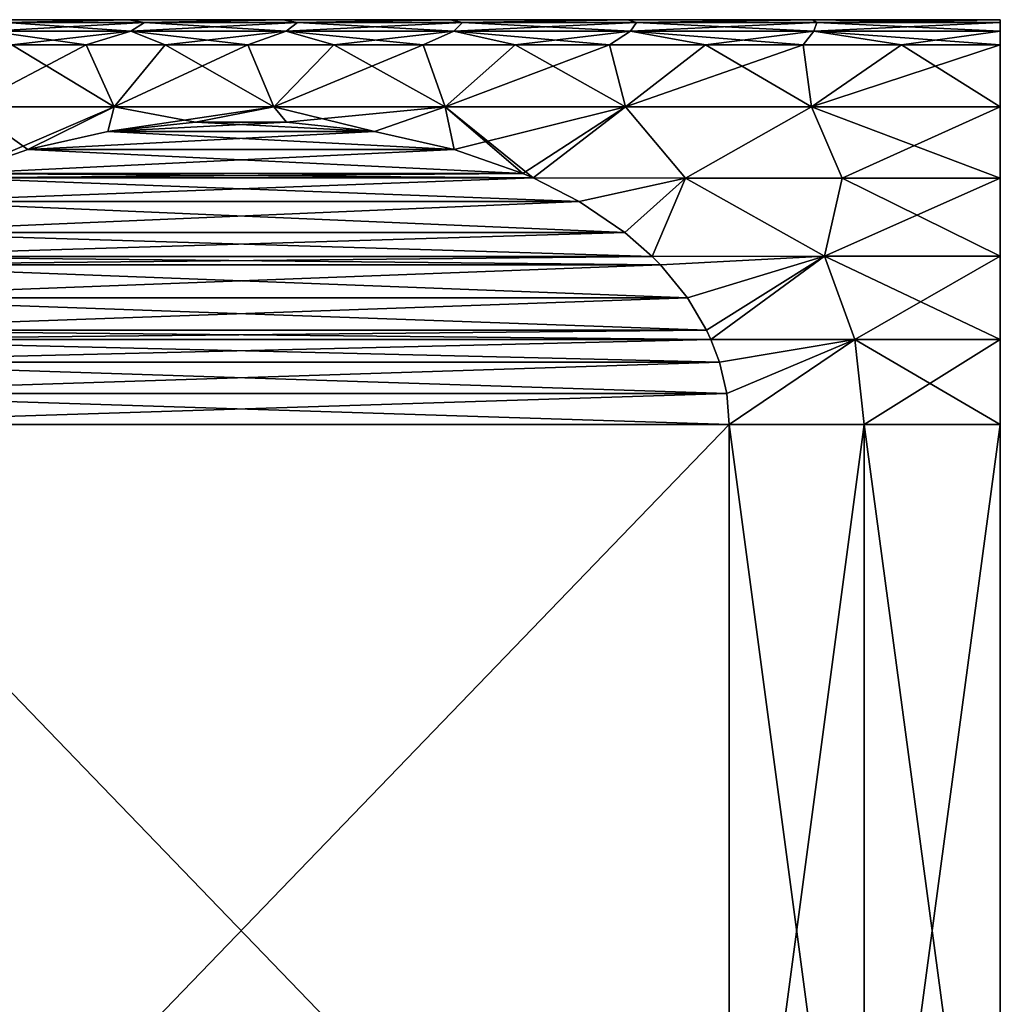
# Model space of a CAD drawing. Header units: metres. Extents: x -109 to 109, y -108 to 40.
# Tile 206 of 216: x 66.81 to 76.5, y -0.73 to 9. Entities that reach past the tile are written whole.
import ezdxf

# ---------------------------------------------------------------- set-up
doc = ezdxf.new("R2010")
doc.units = ezdxf.units.M
doc.layers.add('solid_K_24_42_18_000C86_XXX', color=7, linetype='CONTINUOUS')

msp = doc.modelspace()

# ---------------------------------------------------------------- linework, layer by layer
at = {"layer": 'solid_K_24_42_18_000C86_XXX'}
for points in [[(68.047752, 8.971121, -11.015187), (67.910767, 8.88604, -11.193707), (66.523178, 8.88604, -9.976824)], [(66.682289, 8.971121, -9.81771), (68.047752, 8.971121, -11.015187), (66.523178, 8.88604, -9.976824)], [(66.682289, 8.971121, 9.81771), (66.523178, 8.88604, 9.976824), (67.910767, 8.88604, 11.193707)], [(66.528618, 9, -9.315471), (66.528618, 9, 9.315471), (67.890472, 9, 10.586878)], [(66.682289, 8.971121, 9.81771), (67.890472, 9, 10.586878), (66.528618, 9, 9.315471)], [(67.890472, 9, -10.586878), (66.528618, 9, -9.315471), (67.890472, 9, 10.586878)], [(66.682289, 8.971121, -9.81771), (66.528618, 9, -9.315471), (67.890472, 9, -10.586878)], [(68.047752, 8.971121, 11.015187), (67.890472, 9, 10.586878), (66.682289, 8.971121, 9.81771)], [(66.682289, 8.971121, -9.81771), (67.890472, 9, -10.586878), (68.047752, 8.971121, -11.015187)], [(68.047752, 8.971121, 11.015187), (66.682289, 8.971121, 9.81771), (67.910767, 8.88604, 11.193707)], [(67.890472, 9, -10.586878), (67.890472, 9, 10.586878), (69.412376, 9, 11.660704)], [(68.047752, 8.971121, 11.015187), (69.412376, 9, 11.660704), (67.890472, 9, 10.586878)], [(69.412376, 9, -11.660704), (67.890472, 9, -10.586878), (69.412376, 9, 11.660704)], [(68.047752, 8.971121, -11.015187), (67.890472, 9, -10.586878), (69.412376, 9, -11.660704)], [(69.557831, 8.971121, -12.02419), (69.44532, 8.88604, -12.219064), (67.910767, 8.88604, -11.193707)], [(68.047752, 8.971121, -11.015187), (69.557831, 8.971121, -12.02419), (67.910767, 8.88604, -11.193707)], [(68.047752, 8.971121, 11.015187), (67.910767, 8.88604, 11.193707), (69.44532, 8.88604, 12.219064)], [(69.557831, 8.971121, 12.02419), (69.412376, 9, 11.660704), (68.047752, 8.971121, 11.015187)], [(68.047752, 8.971121, -11.015187), (69.412376, 9, -11.660704), (69.557831, 8.971121, -12.02419)], [(69.557831, 8.971121, 12.02419), (68.047752, 8.971121, 11.015187), (69.44532, 8.88604, 12.219064)], [(69.412376, 9, -11.660704), (69.412376, 9, 11.660704), (71.066818, 9, 12.517442)], [(69.557831, 8.971121, 12.02419), (71.066818, 9, 12.517442), (69.412376, 9, 11.660704)], [(71.066818, 9, -12.517442), (69.412376, 9, -11.660704), (71.066818, 9, 12.517442)], [(69.557831, 8.971121, -12.02419), (69.412376, 9, -11.660704), (71.066818, 9, -12.517442)], [(71.186691, 8.971121, -12.827456), (71.100578, 8.88604, -13.035349), (69.44532, 8.88604, -12.219064)], [(69.557831, 8.971121, -12.02419), (71.186691, 8.971121, -12.827456), (69.44532, 8.88604, -12.219064)], [(69.557831, 8.971121, 12.02419), (69.44532, 8.88604, 12.219064), (71.100578, 8.88604, 13.035349)], [(71.186691, 8.971121, 12.827456), (71.066818, 9, 12.517442), (69.557831, 8.971121, 12.02419)], [(69.557831, 8.971121, -12.02419), (71.066818, 9, -12.517442), (71.186691, 8.971121, -12.827456)], [(71.186691, 8.971121, 12.827456), (69.557831, 8.971121, 12.02419), (71.100578, 8.88604, 13.035349)], [(71.066818, 9, -12.517442), (71.066818, 9, 12.517442), (72.821846, 9, 13.140687)], [(71.186691, 8.971121, 12.827456), (72.821846, 9, 13.140687), (71.066818, 9, 12.517442)], [(72.821846, 9, -13.140687), (71.066818, 9, -12.517442), (72.821846, 9, 13.140687)], [(71.186691, 8.971121, -12.827456), (71.066818, 9, -12.517442), (72.821846, 9, -13.140687)], [(72.906471, 8.971121, -13.411242), (72.848228, 8.88604, -13.628595), (71.100578, 8.88604, -13.035349)], [(71.186691, 8.971121, -12.827456), (72.906471, 8.971121, -13.411242), (71.100578, 8.88604, -13.035349)], [(71.186691, 8.971121, 12.827456), (71.100578, 8.88604, 13.035349), (72.848228, 8.88604, 13.628595)], [(72.906471, 8.971121, 13.411242), (72.821846, 9, 13.140687), (71.186691, 8.971121, 12.827456)], [(71.186691, 8.971121, -12.827456), (72.821846, 9, -13.140687), (72.906471, 8.971121, -13.411242)], [(72.906471, 8.971121, 13.411242), (71.186691, 8.971121, 12.827456), (72.848228, 8.88604, 13.628595)], [(72.821846, 9, -13.140687), (72.821846, 9, 13.140687), (74.646362, 9, 13.519212)], [(72.906471, 8.971121, 13.411242), (74.646362, 9, 13.519212), (72.821846, 9, 13.140687)], [(74.646362, 9, -13.519212), (72.821846, 9, -13.140687), (74.646362, 9, 13.519212)], [(72.906471, 8.971121, -13.411242), (72.821846, 9, -13.140687), (74.646362, 9, -13.519212)], [(74.687729, 8.971121, -13.765556), (74.658356, 8.88604, -13.988652), (72.848228, 8.88604, -13.628595)], [(72.906471, 8.971121, -13.411242), (74.687729, 8.971121, -13.765556), (72.848228, 8.88604, -13.628595)], [(72.906471, 8.971121, 13.411242), (72.848228, 8.88604, 13.628595), (74.658356, 8.88604, 13.988652)], [(74.687729, 8.971121, 13.765556), (74.646362, 9, 13.519212), (72.906471, 8.971121, 13.411242)], [(72.906471, 8.971121, -13.411242), (74.646362, 9, -13.519212), (74.687729, 8.971121, -13.765556)], [(74.687729, 8.971121, 13.765556), (72.906471, 8.971121, 13.411242), (74.658356, 8.88604, 13.988652)], [(74.646362, 9, -13.519212), (76.5, 9, 13.645751), (76.5, 9, -13.645751)], [(74.687729, 8.971121, -13.765556), (74.646362, 9, -13.519212), (76.5, 9, -13.645751)], [(74.646362, 9, -13.519212), (74.646362, 9, 13.519212), (76.5, 9, 13.645751)], [(76.5, 8.971121, 13.884339), (76.5, 9, 13.645751), (74.646362, 9, 13.519212)], [(74.687729, 8.971121, 13.765556), (76.5, 8.971121, 13.884339), (74.646362, 9, 13.519212)], [(74.687729, 8.971121, 13.765556), (74.658356, 8.88604, 13.988652), (76.5, 8.88604, 14.10936)], [(74.658356, 8.88604, -13.988652), (76.5, 8.971121, -13.884339), (76.5, 8.88604, -14.10936)], [(74.687729, 8.971121, -13.765556), (76.5, 8.971121, -13.884339), (74.658356, 8.88604, -13.988652)], [(74.687729, 8.971121, -13.765556), (76.5, 9, -13.645751), (76.5, 8.971121, -13.884339)], [(74.687729, 8.971121, 13.765556), (76.5, 8.88604, 14.10936), (76.5, 8.971121, 13.884339)], [(66.523178, 8.88604, -9.976824), (67.910767, 8.88604, -11.193707), (66.734581, 8.75, -10.456208)], [(66.523178, 8.88604, 9.976824), (66.734581, 8.75, 10.456208), (67.470909, 8.75, 11.098248)], [(67.910767, 8.88604, 11.193707), (66.523178, 8.88604, 9.976824), (67.470909, 8.75, 11.098248)], [(67.910767, 8.88604, -11.193707), (67.470909, 8.75, -11.098248), (66.734581, 8.75, -10.456208)], [(67.910767, 8.88604, -11.193707), (68.249329, 8.75, -11.688542), (67.470909, 8.75, -11.098248)], [(67.910767, 8.88604, 11.193707), (67.470909, 8.75, 11.098248), (68.249329, 8.75, 11.688542)], [(67.910767, 8.88604, -11.193707), (69.44532, 8.88604, -12.219064), (68.249329, 8.75, -11.688542)], [(67.910767, 8.88604, 11.193707), (68.249329, 8.75, 11.688542), (69.066216, 8.75, 12.22434)], [(69.44532, 8.88604, 12.219064), (67.910767, 8.88604, 11.193707), (69.066216, 8.75, 12.22434)], [(69.44532, 8.88604, -12.219064), (69.066216, 8.75, -12.22434), (68.249329, 8.75, -11.688542)], [(69.44532, 8.88604, -12.219064), (69.917763, 8.75, -12.703142), (69.066216, 8.75, -12.22434)], [(69.44532, 8.88604, 12.219064), (69.066216, 8.75, 12.22434), (69.917763, 8.75, 12.703142)], [(69.44532, 8.88604, -12.219064), (71.100578, 8.88604, -13.035349), (69.917763, 8.75, -12.703142)], [(69.44532, 8.88604, 12.219064), (69.917763, 8.75, 12.703142), (70.800003, 8.75, 13.122716)], [(71.100578, 8.88604, 13.035349), (69.44532, 8.88604, 12.219064), (70.800003, 8.75, 13.122716)], [(71.100578, 8.88604, -13.035349), (70.800003, 8.75, -13.122716), (69.917763, 8.75, -12.703142)], [(71.100578, 8.88604, -13.035349), (71.708817, 8.75, -13.481105), (70.800003, 8.75, -13.122716)], [(71.100578, 8.88604, 13.035349), (70.800003, 8.75, 13.122716), (71.708817, 8.75, 13.481105)], [(71.100578, 8.88604, -13.035349), (72.848228, 8.88604, -13.628595), (71.708817, 8.75, -13.481105)], [(71.100578, 8.88604, 13.035349), (71.708817, 8.75, 13.481105), (72.639969, 8.75, 13.77664)], [(72.848228, 8.88604, 13.628595), (71.100578, 8.88604, 13.035349), (72.639969, 8.75, 13.77664)], [(72.848228, 8.88604, -13.628595), (72.639969, 8.75, -13.77664), (71.708817, 8.75, -13.481105)], [(72.848228, 8.88604, -13.628595), (73.589119, 8.75, -14.007941), (72.639969, 8.75, -13.77664)], [(72.848228, 8.88604, 13.628595), (72.639969, 8.75, 13.77664), (73.589119, 8.75, 14.007941)], [(72.848228, 8.88604, -13.628595), (74.658356, 8.88604, -13.988652), (73.589119, 8.75, -14.007941)], [(72.848228, 8.88604, 13.628595), (73.589119, 8.75, 14.007941), (74.551842, 8.75, 14.173931)], [(74.658356, 8.88604, 13.988652), (72.848228, 8.88604, 13.628595), (74.551842, 8.75, 14.173931)], [(74.658356, 8.88604, -13.988652), (74.551842, 8.75, -14.173931), (73.589119, 8.75, -14.007941)], [(74.658356, 8.88604, -13.988652), (75.523643, 8.75, -14.273836), (74.551842, 8.75, -14.173931)], [(74.658356, 8.88604, 13.988652), (74.551842, 8.75, 14.173931), (75.523643, 8.75, 14.273836)], [(74.658356, 8.88604, 13.988652), (76.5, 8.75, 14.307189), (76.5, 8.88604, 14.10936)], [(74.658356, 8.88604, 13.988652), (75.523643, 8.75, 14.273836), (76.5, 8.75, 14.307189)], [(74.658356, 8.88604, -13.988652), (76.5, 8.88604, -14.10936), (75.523643, 8.75, -14.273836)], [(75.523643, 8.75, -14.273836), (76.5, 8.88604, -14.10936), (76.5, 8.75, -14.307189)], [(67.470909, 8.75, -11.098248), (67.746269, 8.137934, -12.048474), (66.305222, 8.137934, -10.856336)], [(66.734581, 8.75, -10.456208), (67.470909, 8.75, -11.098248), (66.305222, 8.137934, -10.856336)], [(66.734581, 8.75, 10.456208), (66.305222, 8.137934, 10.856336), (67.746269, 8.137934, 12.048474)], [(67.470909, 8.75, 11.098248), (66.734581, 8.75, 10.456208), (67.746269, 8.137934, 12.048474)], [(67.470909, 8.75, -11.098248), (68.249329, 8.75, -11.688542), (67.746269, 8.137934, -12.048474)], [(68.249329, 8.75, 11.688542), (67.470909, 8.75, 11.098248), (67.746269, 8.137934, 12.048474)], [(69.066216, 8.75, -12.22434), (69.325371, 8.137934, -13.050602), (67.746269, 8.137934, -12.048474)], [(68.249329, 8.75, -11.688542), (69.066216, 8.75, -12.22434), (67.746269, 8.137934, -12.048474)], [(68.249329, 8.75, 11.688542), (67.746269, 8.137934, 12.048474), (69.325371, 8.137934, 13.050602)], [(69.066216, 8.75, 12.22434), (68.249329, 8.75, 11.688542), (69.325371, 8.137934, 13.050602)], [(69.066216, 8.75, -12.22434), (69.917763, 8.75, -12.703142), (69.325371, 8.137934, -13.050602)], [(69.917763, 8.75, 12.703142), (69.066216, 8.75, 12.22434), (69.325371, 8.137934, 13.050602)], [(70.800003, 8.75, -13.122716), (71.017616, 8.137934, -13.846913), (69.325371, 8.137934, -13.050602)], [(69.917763, 8.75, -12.703142), (70.800003, 8.75, -13.122716), (69.325371, 8.137934, -13.050602)], [(69.917763, 8.75, 12.703142), (69.325371, 8.137934, 13.050602), (71.017616, 8.137934, 13.846913)], [(70.800003, 8.75, 13.122716), (69.917763, 8.75, 12.703142), (71.017616, 8.137934, 13.846913)], [(70.800003, 8.75, -13.122716), (71.708817, 8.75, -13.481105), (71.017616, 8.137934, -13.846913)], [(71.708817, 8.75, 13.481105), (70.800003, 8.75, 13.122716), (71.017616, 8.137934, 13.846913)], [(72.639969, 8.75, -13.77664), (72.796326, 8.137934, -14.42485), (71.017616, 8.137934, -13.846913)], [(71.708817, 8.75, -13.481105), (72.639969, 8.75, -13.77664), (71.017616, 8.137934, -13.846913)], [(71.708817, 8.75, 13.481105), (71.017616, 8.137934, 13.846913), (72.796326, 8.137934, 14.42485)], [(72.639969, 8.75, 13.77664), (71.708817, 8.75, 13.481105), (72.796326, 8.137934, 14.42485)], [(72.639969, 8.75, -13.77664), (73.589119, 8.75, -14.007941), (72.796326, 8.137934, -14.42485)], [(73.589119, 8.75, 14.007941), (72.639969, 8.75, 13.77664), (72.796326, 8.137934, 14.42485)], [(74.551842, 8.75, -14.173931), (74.633446, 8.137934, -14.775299), (72.796326, 8.137934, -14.42485)], [(73.589119, 8.75, -14.007941), (74.551842, 8.75, -14.173931), (72.796326, 8.137934, -14.42485)], [(73.589119, 8.75, 14.007941), (72.796326, 8.137934, 14.42485), (74.633446, 8.137934, 14.775299)], [(74.551842, 8.75, 14.173931), (73.589119, 8.75, 14.007941), (74.633446, 8.137934, 14.775299)], [(74.551842, 8.75, -14.173931), (75.523643, 8.75, -14.273836), (74.633446, 8.137934, -14.775299)], [(75.523643, 8.75, 14.273836), (74.551842, 8.75, 14.173931), (74.633446, 8.137934, 14.775299)], [(75.523643, 8.75, 14.273836), (74.633446, 8.137934, 14.775299), (76.5, 8.137934, 14.892734)], [(74.633446, 8.137934, -14.775299), (76.5, 8.75, -14.307189), (76.5, 8.137934, -14.892734)], [(75.523643, 8.75, -14.273836), (76.5, 8.75, -14.307189), (74.633446, 8.137934, -14.775299)], [(75.523643, 8.75, 14.273836), (76.5, 8.137934, 14.892734), (76.5, 8.75, 14.307189)], [(66.216553, 7.481906, -11.383358), (66.305222, 8.137934, -10.856336), (67.746269, 8.137934, -12.048474)], [(66.893044, 7.718846, -11.773929), (66.216553, 7.481906, -11.383358), (67.746269, 8.137934, -12.048474)], [(66.216553, 7.481905, 11.383357), (66.893036, 7.718844, 11.773925), (66.305222, 8.137934, 10.856336)], [(66.893036, 7.718844, 11.773925), (67.746269, 8.137934, 12.048474), (66.305222, 8.137934, 10.856336)], [(66.893036, 7.718844, 11.773925), (67.683037, 7.89442, 12.230034), (67.746269, 8.137934, 12.048474)], [(67.683044, 7.894421, -12.230038), (66.893044, 7.718846, -11.773929), (67.746269, 8.137934, -12.048474)], [(67.683037, 7.89442, 12.230034), (68.551971, 7.98791, 12.731712), (67.746269, 8.137934, 12.048474)], [(67.683044, 7.894421, -12.230038), (67.746269, 8.137934, -12.048474), (69.325371, 8.137934, -13.050602)], [(68.551971, 7.98791, -12.731713), (67.683044, 7.894421, -12.230038), (69.325371, 8.137934, -13.050602)], [(68.551971, 7.98791, 12.731712), (69.325371, 8.137934, 13.050602), (67.746269, 8.137934, 12.048474)], [(69.448051, 7.987909, -13.249063), (68.551971, 7.98791, -12.731713), (69.325371, 8.137934, -13.050602)], [(68.551971, 7.98791, 12.731712), (69.448051, 7.987908, 13.249064), (69.325371, 8.137934, 13.050602)], [(69.448051, 7.987909, -13.249063), (69.325371, 8.137934, -13.050602), (71.017616, 8.137934, -13.846913)], [(70.316986, 7.894416, 13.750742), (71.017616, 8.137934, 13.846913), (69.325371, 8.137934, 13.050602)], [(69.448051, 7.987908, 13.249064), (70.316986, 7.894416, 13.750742), (69.325371, 8.137934, 13.050602)], [(70.316978, 7.894417, -13.750737), (69.448051, 7.987909, -13.249063), (71.017616, 8.137934, -13.846913)], [(71.106964, 7.718843, -14.20684), (70.316978, 7.894417, -13.750737), (71.017616, 8.137934, -13.846913)], [(70.316986, 7.894416, 13.750742), (71.106972, 7.718841, 14.206843), (71.017616, 8.137934, 13.846913)], [(71.106964, 7.718843, -14.20684), (71.017616, 8.137934, -13.846913), (72.796326, 8.137934, -14.42485)], [(71.886932, 7.437111, 14.657151), (72.796326, 8.137934, 14.42485), (71.017616, 8.137934, 13.846913)], [(71.783447, 7.481904, 14.597407), (71.886932, 7.437111, 14.657151), (71.017616, 8.137934, 13.846913)], [(71.106972, 7.718841, 14.206843), (71.783447, 7.481904, 14.597407), (71.017616, 8.137934, 13.846913)], [(71.106964, 7.718843, -14.20684), (72.796326, 8.137934, -14.42485), (71.783447, 7.481905, -14.597406)], [(72.796326, 8.137934, -14.42485), (71.886932, 7.437111, -14.657151), (71.783447, 7.481905, -14.597406)], [(72.796326, 8.137934, -14.42485), (73.391075, 7.43507, -15.049199), (71.886932, 7.437111, -14.657151)], [(71.886932, 7.437111, 14.657151), (73.391075, 7.43507, 15.049199), (72.796326, 8.137934, 14.42485)], [(72.796326, 8.137934, -14.42485), (74.633446, 8.137934, -14.775299), (73.391075, 7.43507, -15.049199)], [(73.391075, 7.43507, 15.049199), (74.633446, 8.137934, 14.775299), (72.796326, 8.137934, 14.42485)], [(74.633446, 8.137934, -14.775299), (74.937439, 7.43507, -15.287321), (73.391075, 7.43507, -15.049199)], [(73.391075, 7.43507, 15.049199), (74.937439, 7.43507, 15.287321), (74.633446, 8.137934, 14.775299)], [(74.633446, 8.137934, 14.775299), (76.5, 7.43507, 15.366971), (76.5, 8.137934, 14.892734)], [(74.937439, 7.43507, 15.287321), (76.5, 7.43507, 15.366971), (74.633446, 8.137934, 14.775299)], [(74.633446, 8.137934, -14.775299), (76.5, 8.137934, -14.892734), (74.937439, 7.43507, -15.287321)], [(74.937439, 7.43507, -15.287321), (76.5, 8.137934, -14.892734), (76.5, 7.43507, -15.366971)], [(67.683037, 7.89442, 12.230034), (69.448051, 7.987908, 13.249064), (68.551971, 7.98791, 12.731712)], [(67.683037, 7.89442, 12.230034), (70.316986, 7.894416, 13.750742), (69.448051, 7.987908, 13.249064)], [(70.316978, 7.894417, -13.750737), (67.683044, 7.894421, -12.230038), (68.551971, 7.98791, -12.731713)], [(70.316978, 7.894417, -13.750737), (68.551971, 7.98791, -12.731713), (69.448051, 7.987909, -13.249063)], [(66.893036, 7.718844, 11.773925), (70.316986, 7.894416, 13.750742), (67.683037, 7.89442, 12.230034)], [(66.893036, 7.718844, 11.773925), (71.106972, 7.718841, 14.206843), (70.316986, 7.894416, 13.750742)], [(71.106964, 7.718843, -14.20684), (66.893044, 7.718846, -11.773929), (67.683044, 7.894421, -12.230038)], [(71.106964, 7.718843, -14.20684), (67.683044, 7.894421, -12.230038), (70.316978, 7.894417, -13.750737)], [(66.893044, 7.718846, -11.773929), (71.783447, 7.481905, -14.597406), (66.216553, 7.481906, -11.383358)], [(66.216553, 7.481905, 11.383357), (71.106972, 7.718841, 14.206843), (66.893036, 7.718844, 11.773925)], [(66.216553, 7.481905, 11.383357), (71.783447, 7.481904, 14.597407), (71.106972, 7.718841, 14.206843)], [(71.106964, 7.718843, -14.20684), (71.783447, 7.481905, -14.597406), (66.893044, 7.718846, -11.773929)], [(65.658325, 7.203487, -11.061066), (66.113068, 7.437111, -11.323611), (72.341675, 7.203487, -14.919697)], [(65.658333, 7.203489, 11.061068), (71.886932, 7.437111, 14.657151), (66.113068, 7.437111, 11.323611)], [(65.658333, 7.203489, 11.061068), (72.341667, 7.203488, 14.919695), (71.886932, 7.437111, 14.657151)], [(66.216553, 7.481906, -11.383358), (71.886932, 7.437111, -14.657151), (66.113068, 7.437111, -11.323611)], [(66.113068, 7.437111, 11.323611), (71.783447, 7.481904, 14.597407), (66.216553, 7.481905, 11.383357)], [(66.113068, 7.437111, 11.323611), (71.886932, 7.437111, 14.657151), (71.783447, 7.481904, 14.597407)], [(66.113068, 7.437111, -11.323611), (71.886932, 7.437111, -14.657151), (72.341675, 7.203487, -14.919697)], [(66.216553, 7.481906, -11.383358), (71.783447, 7.481905, -14.597406), (71.886932, 7.437111, -14.657151)], [(72.341675, 7.203487, -14.919697), (71.886932, 7.437111, -14.657151), (73.391075, 7.43507, -15.049199)], [(72.341667, 7.203488, 14.919695), (73.391075, 7.43507, 15.049199), (71.886932, 7.437111, 14.657151)], [(72.341667, 7.203488, 14.919695), (72.791847, 6.897702, 15.179605), (73.391075, 7.43507, 15.049199)], [(72.341675, 7.203487, -14.919697), (73.391075, 7.43507, -15.049199), (72.791855, 6.897698, -15.179608)], [(72.791847, 6.897702, 15.179605), (73.060432, 6.662117, 15.334675), (73.391075, 7.43507, 15.049199)], [(73.391075, 7.43507, -15.049199), (73.060432, 6.662117, -15.334675), (72.791855, 6.897698, -15.179608)], [(73.391075, 7.43507, -15.049199), (74.764557, 6.662181, -15.619514), (73.060432, 6.662117, -15.334675)], [(74.764565, 6.662181, 15.619514), (73.391075, 7.43507, 15.049199), (73.060432, 6.662117, 15.334675)], [(73.391075, 7.43507, -15.049199), (74.937439, 7.43507, -15.287321), (74.764557, 6.662181, -15.619514)], [(74.764565, 6.662181, 15.619514), (74.937439, 7.43507, 15.287321), (73.391075, 7.43507, 15.049199)], [(74.764557, 6.662181, -15.619514), (76.5, 7.43507, -15.366971), (76.5, 6.662181, -15.715629)], [(74.937439, 7.43507, -15.287321), (76.5, 7.43507, -15.366971), (74.764557, 6.662181, -15.619514)], [(74.764565, 6.662181, 15.619514), (76.5, 6.662181, 15.715629), (74.937439, 7.43507, 15.287321)], [(74.937439, 7.43507, 15.287321), (76.5, 6.662181, 15.715629), (76.5, 7.43507, 15.366971)], [(65.208145, 6.897698, -10.801153), (65.658325, 7.203487, -11.061066), (72.791855, 6.897698, -15.179608)], [(65.658333, 7.203489, 11.061068), (65.208153, 6.897702, 10.801156), (72.341667, 7.203488, 14.919695)], [(65.208153, 6.897702, 10.801156), (72.791847, 6.897702, 15.179605), (72.341667, 7.203488, 14.919695)], [(65.658325, 7.203487, -11.061066), (72.341675, 7.203487, -14.919697), (72.791855, 6.897698, -15.179608)], [(64.939568, 6.662117, 10.646088), (73.060432, 6.662117, 15.334675), (72.791847, 6.897702, 15.179605)], [(65.208153, 6.897702, 10.801156), (64.939568, 6.662117, 10.646088), (72.791847, 6.897702, 15.179605)], [(65.208145, 6.897698, -10.801153), (73.060432, 6.662117, -15.334675), (64.939568, 6.662117, -10.646088)], [(65.208145, 6.897698, -10.801153), (72.791855, 6.897698, -15.179608), (73.060432, 6.662117, -15.334675)], [(64.855431, 6.576736, -10.597512), (64.939568, 6.662117, -10.646088), (73.144569, 6.576736, -15.38325)], [(64.855431, 6.576741, 10.597515), (73.144569, 6.576741, 15.383247), (73.060432, 6.662117, 15.334675)], [(64.855431, 6.576741, 10.597515), (73.060432, 6.662117, 15.334675), (64.939568, 6.662117, 10.646088)], [(64.939568, 6.662117, -10.646088), (73.060432, 6.662117, -15.334675), (73.144569, 6.576736, -15.38325)], [(73.144569, 6.576736, -15.38325), (73.060432, 6.662117, -15.334675), (74.764557, 6.662181, -15.619514)], [(74.764565, 6.662181, 15.619514), (73.060432, 6.662117, 15.334675), (73.144569, 6.576741, 15.383247)], [(73.409767, 6.252128, -15.536361), (73.144569, 6.576736, -15.38325), (74.764557, 6.662181, -15.619514)], [(74.764565, 6.662181, 15.619514), (73.144569, 6.576741, 15.383247), (73.40976, 6.252132, 15.536359)], [(74.764565, 6.662181, 15.619514), (73.40976, 6.252132, 15.536359), (73.599442, 5.931509, 15.645871)], [(73.409767, 6.252128, -15.536361), (74.764557, 6.662181, -15.619514), (73.599442, 5.931506, -15.645872)], [(74.764557, 6.662181, -15.619514), (73.641685, 5.840602, -15.670261), (73.599442, 5.931506, -15.645872)], [(74.764565, 6.662181, 15.619514), (73.599442, 5.931509, 15.645871), (73.641685, 5.840602, 15.670261)], [(74.764557, 6.662181, -15.619514), (75.06176, 5.841494, -15.863616), (73.641685, 5.840602, -15.670261)], [(74.764565, 6.662181, 15.619514), (73.641685, 5.840602, 15.670261), (75.06176, 5.841494, 15.863616)], [(74.764557, 6.662181, -15.619514), (76.5, 6.662181, -15.715629), (75.06176, 5.841494, -15.863616)], [(74.764565, 6.662181, 15.619514), (76.5, 5.841494, 15.92868), (76.5, 6.662181, 15.715629)], [(74.764565, 6.662181, 15.619514), (75.06176, 5.841494, 15.863616), (76.5, 5.841494, 15.92868)], [(75.06176, 5.841494, -15.863616), (76.5, 6.662181, -15.715629), (76.5, 5.841494, -15.92868)], [(64.590233, 6.252128, -10.444402), (64.855431, 6.576736, -10.597512), (73.409767, 6.252128, -15.536361)], [(64.59024, 6.252132, 10.444404), (73.40976, 6.252132, 15.536359), (73.144569, 6.576741, 15.383247)], [(64.59024, 6.252132, 10.444404), (73.144569, 6.576741, 15.383247), (64.855431, 6.576741, 10.597515)], [(64.855431, 6.576736, -10.597512), (73.144569, 6.576736, -15.38325), (73.409767, 6.252128, -15.536361)], [(64.400558, 5.931509, 10.334891), (73.599442, 5.931509, 15.645871), (73.40976, 6.252132, 15.536359)], [(64.59024, 6.252132, 10.444404), (64.400558, 5.931509, 10.334891), (73.40976, 6.252132, 15.536359)], [(64.590233, 6.252128, -10.444402), (73.599442, 5.931506, -15.645872), (64.400558, 5.931506, -10.33489)], [(64.590233, 6.252128, -10.444402), (73.409767, 6.252128, -15.536361), (73.599442, 5.931506, -15.645872)], [(64.274025, 5.616548, -10.261837), (64.358315, 5.840602, -10.310501), (73.725975, 5.616548, -15.718925)], [(64.274025, 5.61655, 10.261838), (73.725975, 5.616551, 15.718925), (73.641685, 5.840602, 15.670261)], [(64.274025, 5.61655, 10.261838), (73.641685, 5.840602, 15.670261), (64.358315, 5.840602, 10.310501)], [(64.358315, 5.840602, 10.310501), (73.641685, 5.840602, 15.670261), (73.599442, 5.931509, 15.645871)], [(64.400558, 5.931509, 10.334891), (64.358315, 5.840602, 10.310501), (73.599442, 5.931509, 15.645871)], [(64.400558, 5.931506, -10.33489), (73.641685, 5.840602, -15.670261), (64.358315, 5.840602, -10.310501)], [(64.358315, 5.840602, -10.310501), (73.641685, 5.840602, -15.670261), (73.725975, 5.616548, -15.718925)], [(64.400558, 5.931506, -10.33489), (73.599442, 5.931506, -15.645872), (73.641685, 5.840602, -15.670261)], [(73.725975, 5.616548, -15.718925), (73.641685, 5.840602, -15.670261), (75.06176, 5.841494, -15.863616)], [(75.06176, 5.841494, 15.863616), (73.641685, 5.840602, 15.670261), (73.725975, 5.616551, 15.718925)], [(73.798264, 5.307105, -15.760662), (73.725975, 5.616548, -15.718925), (75.06176, 5.841494, -15.863616)], [(75.06176, 5.841494, 15.863616), (73.725975, 5.616551, 15.718925), (73.798264, 5.307106, 15.760661)], [(73.798264, 5.307105, -15.760662), (75.06176, 5.841494, -15.863616), (73.821823, 5, -15.774263)], [(75.06176, 5.841494, 15.863616), (73.798264, 5.307106, 15.760661), (73.821823, 5, 15.774263)], [(75.06176, 5.841494, -15.863616), (75.156166, 5, -15.943466), (73.821823, 5, -15.774263)], [(75.06176, 5.841494, 15.863616), (73.821823, 5, 15.774263), (75.156166, 5, 15.943466)], [(75.06176, 5.841494, -15.863616), (76.5, 5.841494, -15.92868), (75.156166, 5, -15.943466)], [(75.06176, 5.841494, 15.863616), (76.5, 5, 16), (76.5, 5.841494, 15.92868)], [(75.06176, 5.841494, 15.863616), (75.156166, 5, 15.943466), (76.5, 5, 16)], [(75.156166, 5, -15.943466), (76.5, 5.841494, -15.92868), (76.5, 5, -16)], [(64.201736, 5.307106, 10.2201), (73.798264, 5.307106, 15.760661), (73.725975, 5.616551, 15.718925)], [(64.201736, 5.307106, 10.2201), (73.725975, 5.616551, 15.718925), (64.274025, 5.61655, 10.261838)], [(64.201736, 5.307104, -10.2201), (64.274025, 5.616548, -10.261837), (73.798264, 5.307105, -15.760662)], [(64.274025, 5.616548, -10.261837), (73.725975, 5.616548, -15.718925), (73.798264, 5.307105, -15.760662)], [(73.798264, 5.307106, 15.760661), (64.178177, 5, 10.206499), (73.821823, 5, 15.774263)], [(64.201736, 5.307106, 10.2201), (64.178177, 5, 10.206499), (73.798264, 5.307106, 15.760661)], [(64.201736, 5.307104, -10.2201), (73.821823, 5, -15.774263), (64.178177, 5, -10.206499)], [(64.201736, 5.307104, -10.2201), (73.798264, 5.307105, -15.760662), (73.821823, 5, -15.774263)], [(73.821823, 5, 15.774263), (64.178177, 5, 10.206499), (64.178177, -5, 10.206499)], [(73.821823, -5, 15.774263), (73.821823, 5, 15.774263), (64.178177, -5, 10.206499)], [(73.821823, -5, -15.774263), (64.178177, 5, -10.206499), (73.821823, 5, -15.774263)], [(73.821823, -5, -15.774263), (64.178177, -5, -10.206499), (64.178177, 5, -10.206499)], [(73.821823, -5, -15.774263), (73.821823, 5, -15.774263), (75.156166, 5, -15.943466)], [(73.821823, -5, -15.774263), (75.156166, 5, -15.943466), (75.156166, -5, -15.943466)], [(75.156166, -5, 15.943466), (75.156166, 5, 15.943466), (73.821823, 5, 15.774263)], [(75.156166, -5, 15.943466), (73.821823, 5, 15.774263), (73.821823, -5, 15.774263)], [(75.156166, -5, -15.943466), (76.5, 5, -16), (76.5, -5, -16)], [(75.156166, -5, -15.943466), (75.156166, 5, -15.943466), (76.5, 5, -16)], [(75.156166, 5, 15.943466), (76.5, -5, 16), (76.5, 5, 16)], [(75.156166, -5, 15.943466), (76.5, -5, 16), (75.156166, 5, 15.943466)]]:
    msp.add_3dface(points, dxfattribs=at)

doc.saveas('drawing.dxf')
